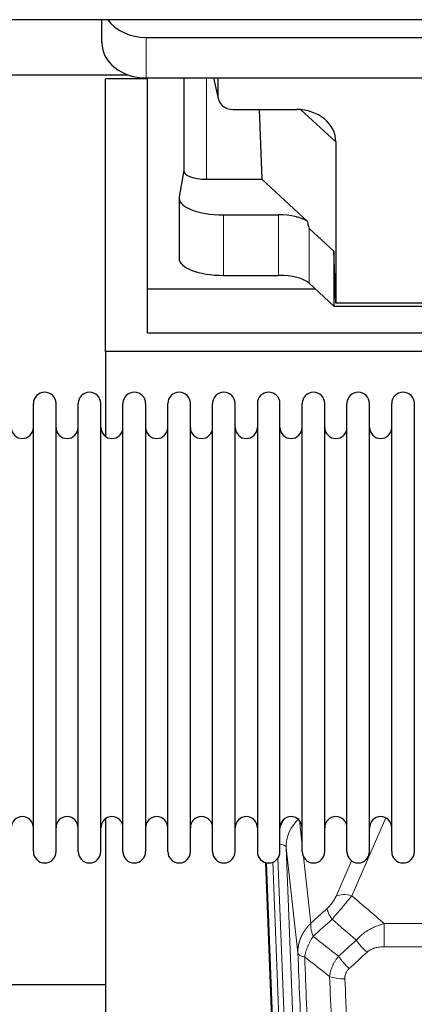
# Model space of a CAD drawing. Header units: inches. Extents: x 0 to 23760, y -13 to 16800.
# Tile 11 of 256: x 2979 to 3157, y 6386 to 6829. Entities that reach past the tile are written whole.
import ezdxf

# ---------------------------------------------------------------- set-up
doc = ezdxf.new("R2010")
doc.units = ezdxf.units.IN
doc.layers.add('1', color=7, linetype='Continuous', true_color=0xffffff)

msp = doc.modelspace()

# ---------------------------------------------------------------- linework, layer by layer
at = {"layer": '1', "color": 2, "linetype": 'Continuous', "lineweight": 25}
for p, q in [((6928.014, 6829.424), (2417.514, 6829.424)), ((3015.567, 6819.05), (3015.567, 6829.423)), ((3035.567, 6821.444), (3260.567, 6821.444)), ((2915.539, 6804.539), (3027.473, 6804.539)), ((3036.174, 6802.799), (3017.174, 6802.799)), ((3017.174, 6679.973), (3017.174, 6802.799)), ((3035.567, 6803.182), (3260.567, 6803.182)), ((3036.174, 6708.088), (3036.174, 6803.181)), ((3052.499, 6803.184), (3052.499, 6761.443)), ((3065.911, 6803.183), (3068.016, 6793.94)), ((3067.877, 6803.182), (3067.877, 6795.171)), ((3074.851, 6788.986), (3103.312, 6788.986)), ((3086.564, 6788.986), (3087.798, 6757.536)), ((3121.107, 6774.356), (3121.107, 6701.762)), ((3052.499, 6761.573), (3050.429, 6749.684)), ((3062.708, 6757.536), (3087.798, 6757.536)), ((3108.348, 6738.557), (3087.798, 6757.536)), ((3050.384, 6749.175), (3050.384, 6721.921)), ((3070.384, 6741.521), (3095.219, 6741.521)), ((3120.187, 6725.221), (3109.077, 6735.387)), ((3120.187, 6725.221), (3120.187, 6700.459)), ((3121.107, 6701.762), (3120.187, 6725.221)), ((3070.384, 6714.267), (3095.219, 6714.267)), ((3109.077, 6710.723), (3120.187, 6700.459)), ((3036.174, 6688.285), (3036.174, 6708.088)), ((3111.934, 6708.088), (3036.174, 6708.088)), ((3211.143, 6701.762), (3121.107, 6701.762)), ((3120.187, 6700.459), (3212.123, 6700.459)), ((3466.174, 6688.285), (3036.174, 6688.285)), ((3017.174, 6679.973), (3017.174, 6641.728)), ((3505.174, 6679.973), (3017.174, 6679.973)), ((2984.714, 6645.124), (2984.714, 6656.524)), ((2994.914, 6645.124), (2994.914, 6656.524)), ((3004.914, 6645.124), (3004.914, 6656.524)), ((3015.114, 6645.124), (3015.114, 6656.524)), ((3025.114, 6645.124), (3025.114, 6656.524)), ((3035.314, 6656.524), (3035.314, 6645.124)), ((3045.314, 6645.124), (3045.314, 6656.524)), ((3055.514, 6645.124), (3055.514, 6656.524)), ((3065.514, 6454.724), (3065.514, 6656.524)), ((3075.714, 6454.724), (3075.714, 6656.524)), ((3085.714, 6656.524), (3085.714, 6454.724)), ((3095.914, 6454.724), (3095.914, 6656.524)), ((3105.914, 6454.724), (3105.914, 6656.524)), ((3116.114, 6454.724), (3116.114, 6656.524)), ((3126.114, 6454.724), (3126.114, 6656.524)), ((3136.314, 6454.724), (3136.314, 6656.524)), ((3146.314, 6454.724), (3146.314, 6656.524)), ((3156.514, 6454.724), (3156.514, 6656.524)), ((2984.714, 6454.724), (2984.714, 6645.124)), ((2994.914, 6454.724), (2994.914, 6645.124)), ((3004.914, 6454.724), (3004.914, 6645.124)), ((3015.114, 6454.724), (3015.114, 6645.124)), ((3025.114, 6454.724), (3025.114, 6645.124)), ((3035.314, 6645.124), (3035.314, 6454.724)), ((3045.314, 6454.724), (3045.314, 6645.124)), ((3055.514, 6454.724), (3055.514, 6645.124)), ((3017.174, 6469.515), (3017.174, 6242.715)), ((3102.109, 6130.421), (3089.536, 6449.784)), ((3017.22, 6394.75), (2945.211, 6394.75))]:
    msp.add_line(p, q, dxfattribs=at)
at = {"layer": '1', "color": 110, "linetype": 'Continuous', "lineweight": 13}
for p, q in [((3035.567, 6803.182), (3035.567, 6821.444)), ((3062.708, 6757.536), (3062.708, 6803.182)), ((3066.053, 6803.183), (3067.877, 6795.171)), ((3121.107, 6774.356), (3105.369, 6788.891)), ((3070.384, 6741.521), (3070.384, 6714.267)), ((3095.219, 6741.521), (3095.219, 6714.267)), ((3109.077, 6735.387), (3109.077, 6710.723)), ((3104.686, 6468.756), (3105.914, 6457.668)), ((3143.681, 6469.878), (3128.301, 6434.847)), ((3098.75, 6456.502), (3111.816, 6124.608)), ((3103.998, 6409.096), (3098.75, 6456.502)), ((3102.483, 6127.162), (3089.784, 6449.725)), ((3092.719, 6449.994), (3105.477, 6125.942)), ((3095.006, 6451.818), (3107.824, 6126.235)), ((3106.503, 6452.344), (3109.812, 6422.448)), ((3121.239, 6434.698), (3128.219, 6450.596)), ((3142.927, 6422.328), (3376.1, 6422.328)), ((3142.927, 6411.896), (3142.927, 6422.328)), ((3376.1, 6411.896), (3142.927, 6411.896))]:
    msp.add_line(p, q, dxfattribs=at)
at = {"layer": '1', "color": 2, "linetype": 'Continuous', "lineweight": 25}
for centre, radius, start, end in [((2989.814, 6656.524), 5.1, 0, 180), ((3010.014, 6656.524), 5.1, 0, 180), ((3030.214, 6656.524), 5.1, 0, 180), ((3050.414, 6656.524), 5.1, 0, 180), ((3070.614, 6656.524), 5.1, 0, 180), ((3090.814, 6656.524), 5.1, 0, 180), ((3111.014, 6656.524), 5.1, 0, 180), ((3131.214, 6656.524), 5.1, 0, 180), ((3151.414, 6656.524), 5.1, 0, 180), ((2979.714, 6645.774), 5, 180, 0), ((2999.914, 6645.774), 5, 180, 0), ((3020.114, 6645.774), 5, 180, 0), ((3040.314, 6645.774), 5, 180, 0), ((3060.514, 6645.774), 5, 180, 0), ((3080.714, 6645.774), 5, 180, 0), ((3100.914, 6645.774), 5, 180, 0), ((3121.114, 6645.774), 5, 180, 0), ((3141.314, 6645.774), 5, 180, 0), ((2979.714, 6465.474), 5, 0, 180), ((2999.914, 6465.474), 5, 0, 180), ((3020.114, 6465.474), 5, 0, 180), ((3040.314, 6465.474), 5, 0, 180), ((3060.514, 6465.474), 5, 0, 180), ((3080.714, 6465.474), 5, 0, 180), ((3100.914, 6465.474), 5, 0, 180), ((3121.114, 6465.474), 5, 0, 180), ((3141.314, 6465.474), 5, 0, 180), ((2989.814, 6454.724), 5.1, 180, 0), ((3010.014, 6454.724), 5.1, 180, 0), ((3030.214, 6454.724), 5.1, 180, 0), ((3050.414, 6454.724), 5.1, 180, 0), ((3070.614, 6454.724), 5.1, 180, 0), ((3090.814, 6454.724), 5.1, 180, 0), ((3111.014, 6454.724), 5.1, 180, 0), ((3131.214, 6454.724), 5.1, 180, 0), ((3151.414, 6454.724), 5.1, 180, 0)]:
    msp.add_arc(centre, radius, start, end, dxfattribs=at)
for centre, major_axis, ratio, start_param, end_param in [((3035.567, 6837.311), (-20, 0), 0.7933958, 0.5202527, 1.5707963), ((3035.567, 6819.05), (-20, 0), 0.7933958, 0, 1.5707963), ((3074.904, 6795.219), (-7.024, -0.222), 0.8867966, 6.2551969, 7.8183965), ((3102.695, 6773.849), (-18.368, -1.548), 0.8197595, 3.0726, 4.6099191), ((3062.708, 6761.443), (-10.208, 0), 0.3826834, 0.0000123, 1.5707963), ((3070.384, 6749.175), (-20, 0), 0.3826834, 6.216629, 7.8539816), ((3095.219, 6735.781), (15, 0), 0.3826834, 0.5047652, 1.5707963), ((3095.219, 7146.995), (13.933, -411.641), 0.0134983, 6.1578935, 6.2699677), ((3070.384, 6721.921), (-20, 0), 0.3826834, 0.0000123, 1.5707963), ((3095.219, 6708.527), (15, 0), 0.3826834, 0.392691, 1.5707963)]:
    msp.add_ellipse(centre, major_axis=major_axis, ratio=ratio, start_param=start_param, end_param=end_param, dxfattribs=at)
at = {"layer": '1', "color": 110, "linetype": 'Continuous', "lineweight": 13}
for centre, major_axis, ratio, start_param, end_param in [((3118.777, 6458.847), (24.034, -0.11), 0.8859493, 2.6223803, 2.8322909), ((3118.777, 6457), (20.033, -0.591), 0.8872905, 2.3837407, 3.2028538), ((3094.758, 6456.282), (3.997, 0.157), 0.4614673, 0.0341943, 1.2593116), ((3128.301, 6428.676), (-9.156, 4.02), 0.5833249, 4.9631119, 5.806783), ((3124.213, 6423.078), (6.719, -7.407), 0.3029797, 3.5431496, 4.2886573), ((3135.169, 6413.691), (6.736, -7.391), 0.3030979, 4.2875497, 5.03344), ((3127.16, 6406.398), (6.729, -7.397), 0.3051216, 4.2889758, 5.0360109), ((3125.188, 6401.805), (-9.992, -0.404), 0.431453, 0.7935197, 1.5533391)]:
    msp.add_ellipse(centre, major_axis=major_axis, ratio=ratio, start_param=start_param, end_param=end_param, dxfattribs=at)
for points, knots in [([(3121.239, 6434.698), (3121.214, 6434.64), (3121.188, 6434.582), (3121.135, 6434.466), (3121.108, 6434.408), (3121.025, 6434.232), (3120.968, 6434.114), (3120.788, 6433.759), (3120.66, 6433.52), (3120.452, 6433.157), (3120.38, 6433.036), (3120.268, 6432.852), (3120.212, 6432.76), (3120.153, 6432.668), (3120.114, 6432.606), (3120.094, 6432.575), (3119.915, 6432.297), (3119.748, 6432.052), (3119.397, 6431.566), (3119.213, 6431.325), (3118.973, 6431.026), (3118.9, 6430.937), (3118.826, 6430.847), (3118.776, 6430.788), (3118.751, 6430.758), (3118.626, 6430.611), (3118.525, 6430.494), (3118.218, 6430.151), (3118.01, 6429.931), (3117.586, 6429.504), (3117.371, 6429.298), (3117.152, 6429.1)], [0, 0, 0, 0, 0.03125, 0.03125, 0.0625, 0.0625, 0.125, 0.125, 0.25, 0.25, 0.3125, 0.3125, 0.34375, 0.359375, 0.359375, 0.375, 0.375, 0.5, 0.5, 0.625, 0.625, 0.65625, 0.671875, 0.671875, 0.6875, 0.6875, 0.75, 0.75, 0.875, 0.875, 1, 1, 1, 1]), ([(3119.405, 6424.267), (3119.789, 6424.706), (3120.559, 6425.59), (3121.335, 6426.489), (3121.919, 6427.17), (3122.114, 6427.397), (3122.358, 6427.683), (3122.407, 6427.741), (3122.504, 6427.855), (3122.651, 6428.027), (3122.796, 6428.198), (3123.28, 6428.768), (3123.664, 6429.222), (3124.423, 6430.125), (3124.798, 6430.574), (3125.263, 6431.133), (3125.356, 6431.245), (3125.54, 6431.467), (3125.815, 6431.799), (3126.085, 6432.126), (3126.62, 6432.776), (3126.967, 6433.201), (3127.477, 6433.827), (3127.645, 6434.034), (3127.893, 6434.342), (3127.976, 6434.444), (3128.139, 6434.647), (3128.22, 6434.747), (3128.301, 6434.847)], [0, 0, 0, 0, 0.125, 0.25, 0.25, 0.3125, 0.3125, 0.328125, 0.328125, 0.34375, 0.375, 0.375, 0.5, 0.5, 0.625, 0.625, 0.65625, 0.65625, 0.6875, 0.75, 0.75, 0.875, 0.875, 0.9375, 0.9375, 0.96875, 0.96875, 1, 1, 1, 1]), ([(3103.998, 6409.096), (3103.997, 6409.116), (3103.995, 6409.156), (3103.994, 6409.215), (3103.992, 6409.275), (3103.991, 6409.335), (3103.989, 6409.394), (3103.989, 6409.454), (3103.988, 6409.514), (3103.987, 6409.574), (3103.987, 6409.633), (3103.987, 6409.693), (3103.988, 6409.752), (3103.988, 6409.812), (3103.989, 6409.872), (3103.99, 6409.931), (3103.991, 6409.991), (3103.992, 6410.05), (3103.994, 6410.11), (3103.996, 6410.169), (3103.998, 6410.229), (3104.001, 6410.288), (3104.003, 6410.348), (3104.006, 6410.407), (3104.009, 6410.467), (3104.012, 6410.526), (3104.016, 6410.585), (3104.02, 6410.645), (3104.024, 6410.704), (3104.028, 6410.763), (3104.032, 6410.823), (3104.037, 6410.882), (3104.042, 6410.941), (3104.047, 6411), (3104.052, 6411.059), (3104.058, 6411.119), (3104.064, 6411.178), (3104.07, 6411.237), (3104.076, 6411.296), (3104.083, 6411.355), (3104.089, 6411.414), (3104.096, 6411.473), (3104.103, 6411.532), (3104.111, 6411.59), (3104.118, 6411.649), (3104.126, 6411.708), (3104.134, 6411.767), (3104.142, 6411.825), (3104.151, 6411.884), (3104.16, 6411.943), (3104.168, 6412.001), (3104.178, 6412.06), (3104.187, 6412.118), (3104.197, 6412.177), (3104.206, 6412.235), (3104.216, 6412.294), (3104.227, 6412.352), (3104.237, 6412.41), (3104.248, 6412.469), (3104.259, 6412.527), (3104.27, 6412.585), (3104.281, 6412.643), (3104.292, 6412.701), (3104.304, 6412.759), (3104.316, 6412.817), (3104.328, 6412.875), (3104.341, 6412.933), (3104.353, 6412.991), (3104.366, 6413.049), (3104.379, 6413.107), (3104.392, 6413.164), (3104.406, 6413.222), (3104.419, 6413.279), (3104.433, 6413.337), (3104.447, 6413.394), (3104.461, 6413.452), (3104.476, 6413.509), (3104.49, 6413.567), (3104.505, 6413.624), (3104.52, 6413.681), (3104.535, 6413.738), (3104.551, 6413.795), (3104.567, 6413.852), (3104.582, 6413.909), (3104.599, 6413.966), (3104.615, 6414.023), (3104.631, 6414.08), (3104.648, 6414.136), (3104.665, 6414.193), (3104.682, 6414.25), (3104.699, 6414.306), (3104.717, 6414.363), (3104.734, 6414.419), (3104.752, 6414.476), (3104.77, 6414.532), (3104.788, 6414.588), (3104.807, 6414.644), (3104.826, 6414.7), (3104.844, 6414.756), (3104.863, 6414.812), (3104.883, 6414.868), (3104.902, 6414.924), (3104.922, 6414.98), (3104.941, 6415.035), (3104.961, 6415.091), (3104.982, 6415.146), (3105.002, 6415.202), (3105.022, 6415.257), (3105.043, 6415.313), (3105.064, 6415.368), (3105.085, 6415.423), (3105.107, 6415.478), (3105.128, 6415.533), (3105.15, 6415.588), (3105.172, 6415.643), (3105.194, 6415.698), (3105.216, 6415.752), (3105.238, 6415.807), (3105.261, 6415.862), (3105.284, 6415.916), (3105.307, 6415.971), (3105.33, 6416.025), (3105.353, 6416.079), (3105.377, 6416.133), (3105.4, 6416.188), (3105.424, 6416.242), (3105.448, 6416.295), (3105.472, 6416.349), (3105.497, 6416.403), (3105.521, 6416.457), (3105.546, 6416.51), (3105.571, 6416.564), (3105.596, 6416.617), (3105.621, 6416.671), (3105.647, 6416.724), (3105.672, 6416.777), (3105.698, 6416.83), (3105.724, 6416.883), (3105.75, 6416.936), (3105.776, 6416.989), (3105.803, 6417.042), (3105.829, 6417.095), (3105.856, 6417.147), (3105.883, 6417.2), (3105.91, 6417.252), (3105.938, 6417.304), (3105.965, 6417.357), (3105.993, 6417.409), (3106.02, 6417.461), (3106.048, 6417.513), (3106.076, 6417.565), (3106.105, 6417.617), (3106.133, 6417.668), (3106.162, 6417.72), (3106.191, 6417.771), (3106.219, 6417.823), (3106.249, 6417.874), (3106.278, 6417.925), (3106.307, 6417.977), (3106.337, 6418.028), (3106.366, 6418.079), (3106.396, 6418.129), (3106.426, 6418.18), (3106.457, 6418.231), (3106.487, 6418.282), (3106.517, 6418.332), (3106.548, 6418.382), (3106.579, 6418.433), (3106.61, 6418.483), (3106.641, 6418.533), (3106.672, 6418.583), (3106.703, 6418.633), (3106.735, 6418.683), (3106.767, 6418.732), (3106.799, 6418.782), (3106.83, 6418.832), (3106.863, 6418.881), (3106.895, 6418.93), (3106.927, 6418.979), (3106.96, 6419.029), (3106.993, 6419.078), (3107.025, 6419.126), (3107.058, 6419.175), (3107.092, 6419.224), (3107.125, 6419.273), (3107.158, 6419.321), (3107.192, 6419.37), (3107.226, 6419.418), (3107.259, 6419.466), (3107.293, 6419.514), (3107.328, 6419.562), (3107.362, 6419.61), (3107.396, 6419.658), (3107.431, 6419.705), (3107.466, 6419.753), (3107.5, 6419.8), (3107.535, 6419.848), (3107.57, 6419.895), (3107.606, 6419.942), (3107.641, 6419.989), (3107.676, 6420.036), (3107.712, 6420.083), (3107.748, 6420.13), (3107.784, 6420.176), (3107.82, 6420.223), (3107.856, 6420.269), (3107.892, 6420.316), (3107.928, 6420.362), (3107.965, 6420.408), (3108.001, 6420.454), (3108.038, 6420.5), (3108.075, 6420.545), (3108.112, 6420.591), (3108.149, 6420.637), (3108.187, 6420.682), (3108.224, 6420.727), (3108.261, 6420.773), (3108.299, 6420.818), (3108.337, 6420.863), (3108.375, 6420.908), (3108.413, 6420.952), (3108.451, 6420.997), (3108.489, 6421.041), (3108.527, 6421.086), (3108.566, 6421.13), (3108.604, 6421.174), (3108.643, 6421.218), (3108.682, 6421.262), (3108.721, 6421.306), (3108.76, 6421.35), (3108.799, 6421.394), (3108.838, 6421.437), (3108.878, 6421.481), (3108.917, 6421.524), (3108.957, 6421.567), (3108.996, 6421.61), (3109.036, 6421.653), (3109.076, 6421.696), (3109.116, 6421.739), (3109.156, 6421.781), (3109.196, 6421.824), (3109.237, 6421.866), (3109.277, 6421.909), (3109.318, 6421.951), (3109.358, 6421.993), (3109.399, 6422.035), (3109.44, 6422.076), (3109.481, 6422.118), (3109.522, 6422.16), (3109.563, 6422.201), (3109.605, 6422.243), (3109.646, 6422.284), (3109.687, 6422.325), (3109.729, 6422.366), (3109.771, 6422.407), (3109.799, 6422.434), (3109.812, 6422.448)], [0, 0, 0, 0, 0.0042303, 0.0084583, 0.0126838, 0.016907, 0.0211277, 0.0253461, 0.0295621, 0.0337757, 0.037987, 0.0421959, 0.0464023, 0.0506064, 0.0548082, 0.0590075, 0.0632045, 0.0673991, 0.0715913, 0.0757811, 0.0799686, 0.0841537, 0.0883364, 0.0925167, 0.0966947, 0.1008703, 0.1050435, 0.1092144, 0.1133829, 0.117549, 0.1217128, 0.1258741, 0.1300332, 0.1341898, 0.1383441, 0.1424961, 0.1466456, 0.1507929, 0.1549377, 0.1590802, 0.1632203, 0.1673581, 0.1714935, 0.1756266, 0.1797573, 0.1838856, 0.1880116, 0.1921352, 0.1962565, 0.2003755, 0.204492, 0.2086063, 0.2127182, 0.2168277, 0.2209349, 0.2250397, 0.2291422, 0.2332423, 0.2373401, 0.2414356, 0.2455287, 0.2496195, 0.2537079, 0.257794, 0.2618777, 0.2659591, 0.2700382, 0.2741149, 0.2781893, 0.2822614, 0.2863311, 0.2903985, 0.2944635, 0.2985262, 0.3025866, 0.3066447, 0.3107004, 0.3147538, 0.3188048, 0.3228536, 0.3269, 0.3309441, 0.3349858, 0.3390253, 0.3430624, 0.3470972, 0.3511296, 0.3551598, 0.3591876, 0.3632131, 0.3672363, 0.3712571, 0.3752757, 0.3792919, 0.3833058, 0.3873174, 0.3913267, 0.3953337, 0.3993384, 0.4033407, 0.4073408, 0.4113385, 0.4153339, 0.419327, 0.4233179, 0.4273064, 0.4312926, 0.4352765, 0.4392581, 0.4432373, 0.4472143, 0.451189, 0.4551614, 0.4591315, 0.4630993, 0.4670648, 0.471028, 0.4749889, 0.4789475, 0.4829038, 0.4868578, 0.4908095, 0.494759, 0.4987061, 0.502651, 0.5065936, 0.5105338, 0.5144718, 0.5184076, 0.522341, 0.5262721, 0.530201, 0.5341276, 0.5380519, 0.5419739, 0.5458936, 0.5498111, 0.5537262, 0.5576392, 0.5615498, 0.5654581, 0.5693642, 0.573268, 0.5771696, 0.5810688, 0.5849658, 0.5888606, 0.592753, 0.5966432, 0.6005311, 0.6044168, 0.6083002, 0.6121813, 0.6160602, 0.6199368, 0.6238111, 0.6276832, 0.6315531, 0.6354206, 0.6392859, 0.643149, 0.6470098, 0.6508684, 0.6547247, 0.6585787, 0.6624305, 0.66628, 0.6701273, 0.6739724, 0.6778152, 0.6816557, 0.685494, 0.6893301, 0.6931639, 0.6969955, 0.7008248, 0.7046519, 0.7084768, 0.7122994, 0.7161198, 0.7199379, 0.7237539, 0.7275675, 0.731379, 0.7351882, 0.7389952, 0.7427999, 0.7466024, 0.7504027, 0.7542008, 0.7579966, 0.7617902, 0.7655816, 0.7693708, 0.7731577, 0.7769424, 0.7807249, 0.7845052, 0.7882833, 0.7920591, 0.7958327, 0.7996042, 0.8033734, 0.8071403, 0.8109051, 0.8146677, 0.818428, 0.8221862, 0.8259421, 0.8296958, 0.8334474, 0.8371967, 0.8409438, 0.8446887, 0.8484314, 0.8521719, 0.8559102, 0.8596463, 0.8633802, 0.867112, 0.8708415, 0.8745688, 0.8782939, 0.8820169, 0.8857376, 0.8894562, 0.8931726, 0.8968867, 0.9005987, 0.9043086, 0.9080162, 0.9117216, 0.9154249, 0.919126, 0.9228249, 0.9265216, 0.9302161, 0.9339085, 0.9375987, 0.9412867, 0.9449725, 0.9486562, 0.9523377, 0.956017, 0.9596942, 0.9633691, 0.967042, 0.9707126, 0.9743811, 0.9780474, 0.9817116, 0.9853736, 0.9890334, 0.9926911, 0.9963466, 1, 1, 1, 1]), ([(3110.918, 6416.561), (3110.812, 6416.845), (3110.711, 6417.127), (3110.524, 6417.684), (3110.437, 6417.959), (3110.277, 6418.502), (3110.205, 6418.769), (3110.076, 6419.293), (3110.019, 6419.55), (3109.923, 6420.051), (3109.883, 6420.295), (3109.82, 6420.769), (3109.798, 6420.999), (3109.757, 6421.664), (3109.766, 6422.075), (3109.812, 6422.448)], [0, 0, 0, 0, 0.125, 0.125, 0.25, 0.25, 0.375, 0.375, 0.5, 0.5, 0.625, 0.625, 0.75, 0.75, 1, 1, 1, 1]), ([(3130.351, 6414.877), (3130.551, 6415.105), (3130.757, 6415.33), (3131.074, 6415.662), (3131.181, 6415.772), (3131.398, 6415.989), (3131.507, 6416.096), (3132.06, 6416.628), (3132.521, 6417.034), (3133.478, 6417.812), (3133.974, 6418.183), (3134.616, 6418.625), (3134.745, 6418.713), (3134.941, 6418.842), (3135.007, 6418.885), (3135.138, 6418.97), (3135.204, 6419.012), (3135.535, 6419.222), (3135.87, 6419.425), (3136.21, 6419.621), (3136.346, 6419.699), (3136.414, 6419.737), (3136.62, 6419.852), (3136.757, 6419.927), (3137.171, 6420.148), (3137.448, 6420.289), (3138.286, 6420.698), (3138.851, 6420.95), (3139.994, 6421.412), (3140.572, 6421.623), (3141.74, 6422.005), (3142.331, 6422.176), (3142.927, 6422.328)], [0, 0, 0, 0, 0.0625, 0.0625, 0.09375, 0.09375, 0.125, 0.125, 0.25, 0.25, 0.375, 0.375, 0.40625, 0.40625, 0.421875, 0.421875, 0.4375, 0.4375, 0.5, 0.515625, 0.515625, 0.53125, 0.53125, 0.5625, 0.5625, 0.625, 0.625, 0.75, 0.75, 0.875, 0.875, 1, 1, 1, 1]), ([(3107.053, 6407.315), (3107.182, 6408.06), (3107.36, 6408.823), (3107.817, 6410.367), (3108.095, 6411.149), (3108.582, 6412.323), (3108.757, 6412.714), (3109.129, 6413.495), (3109.327, 6413.884), (3109.953, 6415.046), (3110.415, 6415.813), (3110.918, 6416.561)], [0, 0, 0, 0, 0.25, 0.25, 0.5, 0.5, 0.625, 0.625, 0.75, 0.75, 1, 1, 1, 1]), ([(3103.998, 6409.096), (3104.027, 6408.892), (3104.117, 6408.697), (3104.34, 6408.422), (3104.429, 6408.334), (3104.635, 6408.165), (3104.752, 6408.084), (3105.013, 6407.931), (3105.158, 6407.858), (3105.472, 6407.722), (3105.642, 6407.659), (3106.006, 6407.543), (3106.2, 6407.49), (3106.61, 6407.394), (3106.827, 6407.352), (3107.053, 6407.315)], [0, 0, 0, 0, 0.25, 0.25, 0.375, 0.375, 0.5, 0.5, 0.625, 0.625, 0.75, 0.75, 0.875, 0.875, 1, 1, 1, 1]), ([(3116.193, 6086.428), (3115.748, 6099.275), (3114.842, 6125.126), (3113.435, 6164.37), (3112.465, 6190.844), (3111.911, 6205.823), (3111.849, 6207.488), (3111.725, 6210.822), (3111.539, 6215.825), (3111.103, 6227.524), (3110.724, 6237.593), (3110.406, 6246.007), (3110.342, 6247.691), (3110.214, 6251.06), (3110.023, 6256.118), (3109.572, 6267.942), (3109.182, 6278.114), (3108.396, 6298.51), (3107.333, 6325.837), (3105.692, 6367.231), (3104.567, 6395.096), (3103.998, 6409.096)], [0, 0, 0, 0, 0.125, 0.25, 0.375, 0.375, 0.390625, 0.390625, 0.40625, 0.4375, 0.5, 0.5, 0.515625, 0.515625, 0.53125, 0.5625, 0.625, 0.625, 0.75, 0.875, 1, 1, 1, 1]), ([(3135.169, 6409.421), (3135.294, 6409.536), (3135.424, 6409.646), (3135.626, 6409.805), (3135.694, 6409.858), (3135.832, 6409.959), (3135.901, 6410.009), (3136.254, 6410.251), (3136.548, 6410.427), (3137.158, 6410.745), (3137.474, 6410.888), (3137.882, 6411.048), (3137.964, 6411.079), (3138.129, 6411.139), (3138.211, 6411.168), (3138.459, 6411.252), (3138.626, 6411.304), (3139.127, 6411.449), (3139.464, 6411.531), (3140.144, 6411.668), (3140.486, 6411.724), (3141.176, 6411.811), (3141.523, 6411.844), (3142.222, 6411.886), (3142.574, 6411.896), (3142.927, 6411.896)], [0, 0, 0, 0, 0.0625, 0.0625, 0.09375, 0.09375, 0.125, 0.125, 0.25, 0.25, 0.375, 0.375, 0.40625, 0.40625, 0.4375, 0.4375, 0.5, 0.5, 0.625, 0.625, 0.75, 0.75, 0.875, 0.875, 1, 1, 1, 1]), ([(3107.053, 6407.315), (3107.624, 6393.262), (3108.752, 6365.292), (3110.397, 6323.74), (3111.464, 6296.309), (3112.252, 6275.836), (3112.643, 6265.625), (3113.095, 6253.757), (3113.287, 6248.68), (3113.415, 6245.297), (3113.479, 6243.607), (3113.798, 6235.161), (3114.178, 6225.054), (3114.615, 6213.31), (3114.802, 6208.288), (3114.926, 6204.942), (3114.988, 6203.27), (3115.544, 6188.233), (3116.517, 6161.658), (3117.928, 6122.265), (3118.836, 6096.316), (3119.282, 6083.419)], [0, 0, 0, 0, 0.125, 0.25, 0.375, 0.375, 0.4375, 0.46875, 0.484375, 0.484375, 0.5, 0.5, 0.5625, 0.59375, 0.609375, 0.609375, 0.625, 0.625, 0.75, 0.875, 1, 1, 1, 1]), ([(3118.305, 6398.448), (3118.341, 6398.842), (3118.394, 6399.237), (3118.483, 6399.731), (3118.501, 6399.83), (3118.541, 6400.028), (3118.562, 6400.127), (3118.627, 6400.424), (3118.675, 6400.621), (3118.832, 6401.212), (3119.073, 6401.996), (3119.381, 6402.772), (3119.637, 6403.351), (3119.749, 6403.592), (3119.868, 6403.832), (3119.916, 6403.928), (3119.94, 6403.976), (3120.013, 6404.119), (3120.063, 6404.214), (3120.317, 6404.689), (3120.536, 6405.063), (3121.001, 6405.798), (3121.495, 6406.522), (3122.047, 6407.222), (3122.338, 6407.566)], [0, 0, 0, 0, 0.125, 0.125, 0.15625, 0.15625, 0.1875, 0.1875, 0.25, 0.25, 0.375, 0.5, 0.5, 0.5625, 0.578125, 0.578125, 0.59375, 0.59375, 0.625, 0.625, 0.75, 0.75, 0.875, 1, 1, 1, 1]), ([(3125.188, 6397.487), (3125.18, 6397.701), (3125.182, 6397.914), (3125.199, 6398.18), (3125.203, 6398.233), (3125.213, 6398.34), (3125.218, 6398.393), (3125.237, 6398.552), (3125.253, 6398.657), (3125.308, 6398.971), (3125.357, 6399.178), (3125.477, 6399.585), (3125.549, 6399.785), (3125.675, 6400.082), (3125.72, 6400.18), (3125.793, 6400.326), (3125.818, 6400.374), (3125.869, 6400.471), (3125.895, 6400.518), (3126.03, 6400.755), (3126.148, 6400.938), (3126.404, 6401.291), (3126.542, 6401.461), (3126.837, 6401.789), (3126.994, 6401.947), (3127.16, 6402.099)], [0, 0, 0, 0, 0.125, 0.125, 0.15625, 0.15625, 0.1875, 0.1875, 0.25, 0.25, 0.375, 0.375, 0.5, 0.5, 0.5625, 0.5625, 0.59375, 0.59375, 0.625, 0.625, 0.75, 0.75, 0.875, 0.875, 1, 1, 1, 1]), ([(3130.279, 6079.851), (3129.841, 6092.548), (3128.949, 6118.093), (3128.027, 6143.94), (3127.324, 6163.438), (3127.088, 6169.956), (3126.612, 6183.031), (3126.372, 6189.586), (3125.645, 6209.311), (3125.153, 6222.531), (3124.529, 6239.145), (3124.404, 6242.472), (3124.152, 6249.134), (3123.773, 6259.139), (3123.39, 6269.181), (3122.618, 6289.314), (3121.575, 6316.288), (3119.965, 6357.14), (3118.863, 6384.635), (3118.305, 6398.448)], [0, 0, 0, 0, 0.125, 0.25, 0.25, 0.3125, 0.3125, 0.375, 0.375, 0.5, 0.5, 0.53125, 0.53125, 0.5625, 0.625, 0.625, 0.75, 0.875, 1, 1, 1, 1]), ([(3125.188, 6397.487), (3125.746, 6383.657), (3126.846, 6356.127), (3128.454, 6315.223), (3129.496, 6288.214), (3130.267, 6268.056), (3130.649, 6258.001), (3131.028, 6247.983), (3131.279, 6241.313), (3131.404, 6237.982), (3132.028, 6221.346), (3132.519, 6208.109), (3133.244, 6188.36), (3133.484, 6181.796), (3133.96, 6168.705), (3134.196, 6162.179), (3134.898, 6142.656), (3135.819, 6116.776), (3136.709, 6091.198), (3137.147, 6078.485)], [0, 0, 0, 0, 0.125, 0.25, 0.375, 0.375, 0.4375, 0.46875, 0.46875, 0.5, 0.5, 0.625, 0.625, 0.6875, 0.6875, 0.75, 0.75, 0.875, 1, 1, 1, 1])]:
    msp.add_open_spline(points, degree=3, knots=knots, dxfattribs=at)
for points in [[(3128.301, 6434.847), (3133.18, 6430.677), (3138.055, 6426.503), (3142.927, 6422.328)], [(3109.812, 6422.448), (3112.259, 6424.663), (3114.706, 6426.88), (3117.152, 6429.1)], [(3119.405, 6424.267), (3116.576, 6421.696), (3113.747, 6419.128), (3110.918, 6416.561)], [(3130.351, 6414.877), (3126.705, 6418.008), (3123.056, 6421.139), (3119.405, 6424.267)], [(3110.918, 6416.561), (3114.723, 6413.558), (3118.529, 6410.56), (3122.338, 6407.566)], [(3122.338, 6407.566), (3125.009, 6410.001), (3127.68, 6412.438), (3130.351, 6414.877)], [(3135.169, 6409.421), (3132.5, 6406.978), (3129.83, 6404.538), (3127.16, 6402.099)], [(3118.305, 6398.448), (3114.552, 6401.4), (3110.802, 6404.355), (3107.053, 6407.315)]]:
    msp.add_open_spline(points, degree=3, dxfattribs=at)

doc.saveas('drawing.dxf')
